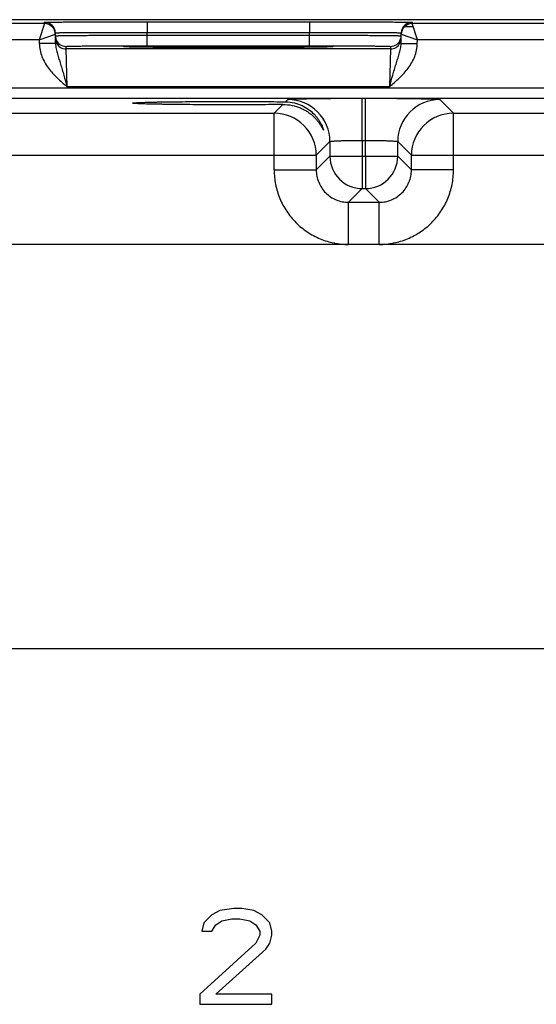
# Model space of a CAD drawing. Header units: inches. Extents: x 0 to 34, y 0 to 22.
# Tile 30 of 44: x 15.7 to 17.6, y 11.3 to 14.9. Entities that reach past the tile are written whole.
import ezdxf

# ---------------------------------------------------------------- set-up
doc = ezdxf.new("R2010")
doc.units = ezdxf.units.IN
doc.header["$LTSCALE"] = 1.87
doc.header["$MEASUREMENT"] = 0
doc.layers.get('0').update_dxf_attribs({"linetype": 'CONTINUOUS'})

msp = doc.modelspace()

# ---------------------------------------------------------------- linework, layer by layer
at = {"color": 7, "linetype": 'CONTINUOUS'}
for p, q in [((30.4335, 14.927), (12.7879, 14.927)), ((15.7868, 14.9125), (15.7867, 14.9175)), ((16.1666, 14.9192), (16.1666, 14.8799)), ((16.1666, 14.9192), (16.7684, 14.9192)), ((16.7684, 14.9192), (16.7684, 14.8799)), ((17.1483, 14.9175), (17.1482, 14.9125)), ((15.7868, 14.9125), (15.0382, 14.9125)), ((15.7868, 14.9125), (15.7671, 14.8525)), ((15.8273, 14.8392), (15.8267, 14.8782)), ((16.1668, 14.8699), (16.1666, 14.8799)), ((16.1666, 14.8799), (16.7684, 14.8799)), ((16.7682, 14.8699), (16.7684, 14.8799)), ((17.1076, 14.8392), (17.1083, 14.8782)), ((17.1215, 14.9022), (17.1482, 14.9022)), ((17.8968, 14.9125), (17.1482, 14.9125)), ((17.1679, 14.8525), (17.1482, 14.9125)), ((15.7671, 14.8525), (15.0579, 14.8525)), ((15.7671, 14.8525), (15.8267, 14.8732)), ((15.7671, 14.8525), (15.7673, 14.8382)), ((16.1668, 14.8306), (16.1668, 14.8699)), ((16.1668, 14.8699), (16.7682, 14.8699)), ((16.7682, 14.8306), (16.7682, 14.8699)), ((17.1082, 14.8732), (17.1679, 14.8525)), ((17.1676, 14.8382), (17.1679, 14.8525)), ((17.8771, 14.8525), (17.1679, 14.8525)), ((15.8273, 14.8392), (15.7673, 14.8382)), ((15.867, 14.8186), (15.8668, 14.828)), ((17.068, 14.8186), (15.867, 14.8186)), ((15.8701, 14.6787), (15.867, 14.8186)), ((16.109, 14.8256), (16.0862, 14.8263)), ((16.0885, 14.8263), (16.087, 14.8263)), ((16.0903, 14.8262), (16.0885, 14.8263)), ((16.0924, 14.8261), (16.0903, 14.8262)), ((16.0949, 14.826), (16.0924, 14.8261)), ((16.0977, 14.8259), (16.0949, 14.826)), ((16.1009, 14.8258), (16.0977, 14.8259)), ((16.1044, 14.8258), (16.1009, 14.8258)), ((16.1083, 14.8257), (16.1044, 14.8258)), ((16.1126, 14.8256), (16.1083, 14.8257)), ((16.1172, 14.8255), (16.1126, 14.8256)), ((16.1223, 14.8254), (16.1172, 14.8255)), ((16.1278, 14.8253), (16.1223, 14.8254)), ((16.1338, 14.8252), (16.1278, 14.8253)), ((16.1403, 14.8251), (16.1338, 14.8252)), ((16.1473, 14.825), (16.1403, 14.8251)), ((16.1549, 14.8249), (16.1473, 14.825)), ((16.163, 14.8248), (16.1549, 14.8249)), ((16.1717, 14.8247), (16.163, 14.8248)), ((16.1668, 14.8306), (16.7682, 14.8306)), ((16.1809, 14.8247), (16.1717, 14.8247)), ((16.1908, 14.8246), (16.1809, 14.8247)), ((16.2013, 14.8245), (16.1908, 14.8246)), ((16.2125, 14.8244), (16.2013, 14.8245)), ((16.2243, 14.8243), (16.2125, 14.8244)), ((16.2368, 14.8242), (16.2243, 14.8243)), ((16.25, 14.8241), (16.2368, 14.8242)), ((16.264, 14.8241), (16.25, 14.8241)), ((16.2786, 14.824), (16.264, 14.8241)), ((16.294, 14.8239), (16.2786, 14.824)), ((16.3102, 14.8238), (16.294, 14.8239)), ((16.327, 14.8238), (16.3102, 14.8238)), ((16.3445, 14.8237), (16.327, 14.8238)), ((16.3626, 14.8237), (16.3445, 14.8237)), ((16.3813, 14.8236), (16.3626, 14.8237)), ((16.4008, 14.8236), (16.3813, 14.8236)), ((16.4212, 14.8236), (16.4008, 14.8236)), ((16.4425, 14.8236), (16.4212, 14.8236)), ((16.4651, 14.8235), (16.4425, 14.8236)), ((16.4888, 14.8236), (16.4651, 14.8235)), ((16.513, 14.8236), (16.4888, 14.8236)), ((16.5367, 14.8236), (16.513, 14.8236)), ((16.5591, 14.8236), (16.5367, 14.8236)), ((16.5803, 14.8237), (16.5591, 14.8236)), ((16.6004, 14.8238), (16.5803, 14.8237)), ((16.6195, 14.8238), (16.6004, 14.8238)), ((16.6376, 14.8239), (16.6195, 14.8238)), ((16.6547, 14.824), (16.6376, 14.8239)), ((16.6709, 14.8241), (16.6547, 14.824)), ((16.6862, 14.8241), (16.6709, 14.8241)), ((16.7006, 14.8242), (16.6862, 14.8241)), ((16.7141, 14.8243), (16.7006, 14.8242)), ((16.7266, 14.8244), (16.7141, 14.8243)), ((16.7381, 14.8245), (16.7266, 14.8244)), ((16.7486, 14.8246), (16.7381, 14.8245)), ((16.7583, 14.8247), (16.7486, 14.8246)), ((16.7672, 14.8248), (16.7583, 14.8247)), ((16.7755, 14.8249), (16.7672, 14.8248)), ((16.7832, 14.825), (16.7755, 14.8249)), ((16.7904, 14.8251), (16.7832, 14.825)), ((16.797, 14.8252), (16.7904, 14.8251)), ((16.8032, 14.8252), (16.797, 14.8252)), ((16.809, 14.8253), (16.8032, 14.8252)), ((16.8144, 14.8254), (16.809, 14.8253)), ((16.8193, 14.8255), (16.8144, 14.8254)), ((16.8239, 14.8256), (16.8193, 14.8255)), ((16.8281, 14.8257), (16.8239, 14.8256)), ((16.8488, 14.8263), (16.8261, 14.8256)), ((16.8319, 14.8258), (16.8281, 14.8257)), ((16.8354, 14.8259), (16.8319, 14.8258)), ((16.8385, 14.826), (16.8354, 14.8259)), ((16.8413, 14.8261), (16.8385, 14.826)), ((16.8437, 14.8261), (16.8413, 14.8261)), ((16.8458, 14.8262), (16.8437, 14.8261)), ((16.8475, 14.8263), (16.8458, 14.8262)), ((16.8489, 14.8264), (16.8475, 14.8263)), ((17.068, 14.8186), (17.0648, 14.6787)), ((17.0681, 14.828), (17.068, 14.8186)), ((17.1076, 14.8392), (17.1676, 14.8382)), ((13.3244, 14.6743), (30.0249, 14.6743)), ((17.0648, 14.6787), (15.8701, 14.6787)), ((13.3244, 14.6363), (30.0249, 14.6363)), ((16.6795, 14.6229), (16.688, 14.6314)), ((16.9639, 14.4802), (16.9639, 14.6361)), ((16.9639, 14.6361), (16.9751, 14.6361)), ((16.9751, 14.4802), (16.9751, 14.6361)), ((17.251, 14.6314), (17.3017, 14.5807)), ((16.6373, 14.5807), (16.6695, 14.6129)), ((15.1917, 14.5807), (16.6373, 14.5807)), ((16.6373, 14.3707), (16.6373, 14.5807)), ((17.3017, 14.3707), (17.3017, 14.5807)), ((17.3017, 14.5807), (18.7473, 14.5807)), ((16.8439, 14.4755), (16.7932, 14.4247)), ((16.8439, 14.4755), (16.8439, 14.4214)), ((16.9639, 14.4802), (16.9639, 14.4214)), ((16.9639, 14.4802), (16.9751, 14.4802)), ((16.9751, 14.4214), (16.9751, 14.4802)), ((17.095, 14.4214), (17.095, 14.4755)), ((17.095, 14.4755), (17.1458, 14.4247)), ((15.0358, 14.4247), (16.7932, 14.4247)), ((16.7932, 14.4247), (16.7932, 14.3707)), ((16.8439, 14.4214), (16.7932, 14.3707)), ((16.8439, 14.4214), (17.095, 14.4214)), ((16.9639, 14.4214), (16.9639, 14.3014)), ((16.9751, 14.4214), (16.9751, 14.3014)), ((17.095, 14.4214), (17.1458, 14.3707)), ((17.1458, 14.3707), (17.1458, 14.4247)), ((17.1458, 14.4247), (18.9032, 14.4247)), ((16.6373, 14.3707), (16.7932, 14.3707)), ((17.3017, 14.3707), (17.1458, 14.3707)), ((16.9639, 14.3014), (16.9132, 14.2507)), ((16.9639, 14.3014), (16.9751, 14.3014)), ((16.9751, 14.3014), (17.0258, 14.2507)), ((16.9132, 14.0947), (16.9132, 14.2507)), ((16.9132, 14.2507), (17.0258, 14.2507)), ((17.0258, 14.0947), (17.0258, 14.2507)), ((29.7792, 14.0947), (13.5587, 14.0947)), ((13.5587, 12.5987), (29.7792, 12.5987)), ((16.4881, 11.6351), (16.4364, 11.6276)), ((16.5176, 11.6351), (16.4881, 11.6351)), ((16.5619, 11.6276), (16.5176, 11.6351)), ((16.4069, 11.6125), (16.3774, 11.5824)), ((16.4364, 11.6276), (16.4069, 11.6125)), ((16.4438, 11.5899), (16.4807, 11.5974)), ((16.4807, 11.5974), (16.5102, 11.5974)), ((16.5102, 11.5974), (16.5472, 11.5899)), ((16.5914, 11.6125), (16.5619, 11.6276)), ((16.621, 11.5824), (16.5914, 11.6125)), ((16.3774, 11.5824), (16.37, 11.5522)), ((16.4069, 11.5522), (16.4217, 11.5748)), ((16.4217, 11.5748), (16.4438, 11.5899)), ((16.5472, 11.5899), (16.5693, 11.5748)), ((16.5693, 11.5748), (16.5841, 11.5522)), ((16.6284, 11.5522), (16.621, 11.5824)), ((16.37, 11.5522), (16.4069, 11.5522)), ((16.5841, 11.5371), (16.5693, 11.507)), ((16.5841, 11.5522), (16.5841, 11.5371)), ((16.621, 11.507), (16.6284, 11.5371)), ((16.6284, 11.5371), (16.6284, 11.5522)), ((16.5693, 11.507), (16.3626, 11.3185)), ((16.6062, 11.4844), (16.621, 11.507)), ((16.4217, 11.3185), (16.6062, 11.4844)), ((16.3626, 11.3185), (16.3626, 11.2808)), ((16.6284, 11.3185), (16.4217, 11.3185)), ((16.6284, 11.2808), (16.6284, 11.3185)), ((16.3626, 11.2808), (16.6284, 11.2808))]:
    msp.add_line(p, q, dxfattribs=at)
for points in [[(16.087, 14.8263), (16.0858, 14.8264), (16.0853, 14.8264), (16.085, 14.8264), (16.0847, 14.8265), (16.0845, 14.8265)], [(16.8505, 14.8265), (16.8504, 14.8265), (16.8502, 14.8265), (16.8499, 14.8264), (16.8494, 14.8264), (16.8489, 14.8264)]]:
    msp.add_lwpolyline(points, dxfattribs=at)
for centre, radius, start, end in [((15.7867, 14.8775), 0.04, 1.0003, 90.0003), ((17.1483, 14.8775), 0.04, 89.9997, 178.9997), ((15.7868, 14.8725), 0.04, 1.0003, 90.0003), ((15.7868, 14.8725), 0.04, 8.1808, 9.8983), ((15.7867, 14.8725), 0.0401, 1.0074, 8.1804), ((17.1482, 14.8725), 0.04, 89.9997, 178.9997), ((17.1483, 14.8725), 0.0401, 171.8201, 178.9927), ((17.1482, 14.8725), 0.04, 170.102, 171.8197), ((15.8671, 14.868), 0.0402, 181.0528, 198.7479), ((15.867, 14.8586), 0.04, 180.9999, 206.4226), ((15.8668, 14.868), 0.04, 198.8014, 270.0007), ((15.867, 14.8586), 0.04, 206.4231, 270.0003), ((17.068, 14.8586), 0.04, 269.9997, 333.5767), ((17.0681, 14.868), 0.04, 269.9993, 341.1986), ((17.068, 14.8586), 0.04, 333.5772, 359.0001), ((17.0679, 14.868), 0.0402, 341.2521, 358.9472), ((16.6879, 14.4754), 0.156, 0.0209, 89.9791), ((17.2511, 14.4754), 0.156, 90.0209, 179.9791), ((16.6372, 14.4247), 0.156, 0.0209, 89.9791), ((17.3018, 14.4247), 0.156, 90.0209, 179.9791), ((16.964, 14.4214), 0.12, 180.021, 269.979), ((16.975, 14.4214), 0.12, 270.021, 359.979)]:
    msp.add_arc(centre, radius, start, end, dxfattribs=at)
for points, knots in [([(15.7867, 14.9175), (15.7867, 14.9175), (15.7867, 14.9175), (15.7868, 14.9176), (15.7869, 14.9176), (15.7872, 14.9176), (15.7878, 14.9176), (15.7886, 14.9177), (15.7896, 14.9177), (15.7908, 14.9178), (15.7923, 14.9178), (15.7947, 14.9178), (15.7983, 14.9179), (15.8033, 14.918), (15.8091, 14.9181), (15.8158, 14.9181), (15.8234, 14.9182), (15.8351, 14.9183), (15.8517, 14.9184), (15.8738, 14.9186), (15.8988, 14.9187), (15.9263, 14.9188), (15.9562, 14.9189), (15.988, 14.919), (16.0216, 14.919), (16.0566, 14.9191), (16.1051, 14.9191), (16.1419, 14.9192), (16.1666, 14.9192)], [0, 0, 0, 0, 0.000092, 0.000323, 0.000702, 0.001231, 0.002737, 0.004843, 0.007547, 0.010849, 0.014746, 0.019237, 0.029987, 0.043073, 0.058463, 0.076123, 0.096008, 0.118071, 0.168514, 0.226966, 0.292866, 0.365578, 0.444402, 0.528578, 0.617296, 0.7097, 0.8049, 1, 1, 1, 1]), ([(16.7684, 14.9192), (16.7931, 14.9192), (16.8299, 14.9191), (16.8783, 14.9191), (16.9133, 14.919), (16.9469, 14.919), (16.9788, 14.9189), (17.0087, 14.9188), (17.0362, 14.9187), (17.0611, 14.9186), (17.0833, 14.9184), (17.0999, 14.9183), (17.1116, 14.9182), (17.1191, 14.9181), (17.1258, 14.9181), (17.1317, 14.918), (17.1366, 14.9179), (17.1402, 14.9178), (17.1426, 14.9178), (17.1441, 14.9178), (17.1454, 14.9177), (17.1464, 14.9177), (17.1472, 14.9176), (17.1477, 14.9176), (17.148, 14.9176), (17.1482, 14.9176), (17.1482, 14.9175), (17.1483, 14.9175), (17.1483, 14.9175)], [0, 0, 0, 0, 0.1951, 0.2903, 0.382704, 0.471422, 0.555598, 0.634422, 0.707134, 0.773034, 0.831486, 0.881929, 0.903992, 0.923877, 0.941537, 0.956927, 0.970014, 0.980763, 0.985254, 0.989151, 0.992453, 0.995157, 0.997263, 0.998769, 0.999298, 0.999677, 0.999908, 1, 1, 1, 1]), ([(15.8267, 14.8782), (15.8267, 14.8782), (15.8269, 14.8783), (15.8271, 14.8783), (15.8277, 14.8784), (15.8284, 14.8784), (15.8293, 14.8785), (15.8304, 14.8785), (15.8317, 14.8786), (15.8339, 14.8787), (15.8371, 14.8788), (15.8415, 14.8789), (15.8468, 14.879), (15.8528, 14.8791), (15.8595, 14.8792), (15.87, 14.8793), (15.8848, 14.8794), (15.9046, 14.8796), (15.927, 14.8797), (15.9516, 14.8798), (15.9783, 14.8799), (16.0068, 14.8799), (16.0477, 14.88), (16.1011, 14.88), (16.1445, 14.8799), (16.1666, 14.8799)], [0, 0, 0, 0, 0.000343, 0.001258, 0.002769, 0.004877, 0.007583, 0.010885, 0.014783, 0.019274, 0.030023, 0.043108, 0.058497, 0.076155, 0.096038, 0.118099, 0.168538, 0.226986, 0.292883, 0.365592, 0.444414, 0.528588, 0.617304, 0.804905, 1, 1, 1, 1]), ([(16.7684, 14.8799), (16.7905, 14.8799), (16.8339, 14.88), (16.8873, 14.88), (16.9281, 14.8799), (16.9567, 14.8799), (16.9834, 14.8798), (17.008, 14.8797), (17.0303, 14.8796), (17.0501, 14.8794), (17.065, 14.8793), (17.0754, 14.8792), (17.0822, 14.8791), (17.0882, 14.879), (17.0934, 14.8789), (17.0979, 14.8788), (17.1011, 14.8787), (17.1032, 14.8786), (17.1046, 14.8785), (17.1057, 14.8785), (17.1066, 14.8784), (17.1073, 14.8784), (17.1079, 14.8783), (17.1081, 14.8783), (17.1083, 14.8782), (17.1083, 14.8782)], [0, 0, 0, 0, 0.195095, 0.382696, 0.471411, 0.555586, 0.634408, 0.707117, 0.773013, 0.831462, 0.881901, 0.903962, 0.923845, 0.941503, 0.956892, 0.969977, 0.980726, 0.985217, 0.989114, 0.992417, 0.995123, 0.997231, 0.998742, 0.999657, 1, 1, 1, 1]), ([(15.8268, 14.8673), (15.8268, 14.8673), (15.8271, 14.8674), (15.8273, 14.8674), (15.8278, 14.8675), (15.8285, 14.8675), (15.8295, 14.8676), (15.8306, 14.8676), (15.8319, 14.8676), (15.8341, 14.8677), (15.8373, 14.8678), (15.8417, 14.8679), (15.847, 14.868), (15.853, 14.8681), (15.8597, 14.8682), (15.8702, 14.8683), (15.885, 14.8685), (15.9048, 14.8687), (15.9271, 14.8689), (15.9518, 14.8691), (15.9785, 14.8692), (16.007, 14.8694), (16.0479, 14.8696), (16.1013, 14.8698), (16.1446, 14.8699), (16.1668, 14.8699)], [0, 0, 0, 0, 0.00033, 0.001241, 0.002749, 0.004856, 0.007562, 0.010864, 0.014762, 0.019252, 0.030002, 0.043087, 0.058478, 0.076136, 0.09602, 0.118081, 0.168521, 0.226971, 0.292867, 0.365577, 0.444399, 0.528574, 0.617291, 0.804896, 1, 1, 1, 1]), ([(16.7682, 14.8699), (16.7903, 14.8699), (16.8337, 14.8698), (16.8871, 14.8696), (16.928, 14.8694), (16.9565, 14.8692), (16.9832, 14.8691), (17.0078, 14.8689), (17.0301, 14.8687), (17.05, 14.8685), (17.0648, 14.8683), (17.0753, 14.8682), (17.082, 14.8681), (17.088, 14.868), (17.0932, 14.8679), (17.0977, 14.8678), (17.1009, 14.8677), (17.1031, 14.8676), (17.1044, 14.8676), (17.1055, 14.8676), (17.1064, 14.8675), (17.1071, 14.8675), (17.1077, 14.8674), (17.1079, 14.8674), (17.1081, 14.8673), (17.1081, 14.8673)], [0, 0, 0, 0, 0.195104, 0.382709, 0.471426, 0.555601, 0.634423, 0.707132, 0.773029, 0.831478, 0.881918, 0.90398, 0.923864, 0.941522, 0.956912, 0.969998, 0.980748, 0.985238, 0.989136, 0.992438, 0.995144, 0.997251, 0.998759, 0.99967, 1, 1, 1, 1]), ([(15.7673, 14.8382), (15.7675, 14.83), (15.7694, 14.8137), (15.7765, 14.7902), (15.7872, 14.768), (15.8052, 14.7407), (15.8331, 14.7107), (15.8578, 14.6893), (15.8701, 14.6787)], [0, 0, 0, 0, 0.124949, 0.24993, 0.374943, 0.499986, 0.749894, 1, 1, 1, 1]), ([(15.8273, 14.8392), (15.8275, 14.8325), (15.8293, 14.8194), (15.8343, 14.8002), (15.8401, 14.7812), (15.8462, 14.7618), (15.8523, 14.7419), (15.8604, 14.7141), (15.8662, 14.6929), (15.8701, 14.6787)], [0, 0, 0, 0, 0.120104, 0.238267, 0.357051, 0.478567, 0.603962, 0.733306, 1, 1, 1, 1]), ([(15.8668, 14.828), (15.8668, 14.828), (15.867, 14.8281), (15.8672, 14.8281), (15.8677, 14.8282), (15.8683, 14.8283), (15.8692, 14.8283), (15.8706, 14.8284), (15.8728, 14.8285), (15.876, 14.8287), (15.88, 14.8288), (15.8846, 14.8289), (15.8899, 14.829), (15.8958, 14.8291), (15.9051, 14.8293), (15.9182, 14.8295), (15.9356, 14.8297), (15.9553, 14.8299), (15.9771, 14.83), (16.0006, 14.8302), (16.0258, 14.8303), (16.0618, 14.8305), (16.109, 14.8306), (16.1472, 14.8306), (16.1668, 14.8306)], [0, 0, 0, 0, 0.000367, 0.001291, 0.002806, 0.004918, 0.007626, 0.010931, 0.019321, 0.030071, 0.043156, 0.058545, 0.076201, 0.096083, 0.118142, 0.168576, 0.22702, 0.292911, 0.365614, 0.444431, 0.5286, 0.617312, 0.804907, 1, 1, 1, 1]), ([(16.08, 14.8269), (16.08, 14.827), (16.0802, 14.827), (16.0804, 14.8271), (16.0809, 14.8272), (16.0816, 14.8272), (16.0825, 14.8273), (16.084, 14.8274), (16.0853, 14.8275), (16.0862, 14.8275)], [0, 0, 0, 0, 0.019717, 0.067873, 0.146432, 0.255698, 0.395739, 0.56652, 1, 1, 1, 1]), ([(16.0862, 14.8263), (16.0853, 14.8264), (16.084, 14.8264), (16.0825, 14.8265), (16.0816, 14.8266), (16.0809, 14.8267), (16.0804, 14.8268), (16.0802, 14.8268), (16.08, 14.8269), (16.08, 14.8269)], [0, 0, 0, 0, 0.433476, 0.604256, 0.744298, 0.853565, 0.932125, 0.980282, 1, 1, 1, 1]), ([(16.0862, 14.8275), (16.0921, 14.8278), (16.1075, 14.8282), (16.1359, 14.8287), (16.1743, 14.8292), (16.2215, 14.8296), (16.2762, 14.8299), (16.359, 14.8302), (16.4675, 14.8304), (16.5759, 14.8302), (16.6588, 14.8299), (16.7134, 14.8296), (16.7607, 14.8292), (16.7991, 14.8287), (16.8274, 14.8282), (16.8429, 14.8278), (16.8488, 14.8275)], [0, 0, 0, 0, 0.0232, 0.0608, 0.111657, 0.174242, 0.246665, 0.326737, 0.500006, 0.673274, 0.753345, 0.825766, 0.88835, 0.939205, 0.976802, 1, 1, 1, 1]), ([(16.8261, 14.8256), (16.8066, 14.8252), (16.7591, 14.8246), (16.6772, 14.824), (16.5772, 14.8236), (16.4676, 14.8235), (16.3581, 14.8236), (16.258, 14.824), (16.176, 14.8246), (16.1285, 14.8252), (16.109, 14.8256)], [0, 0, 0, 0, 0.081295, 0.198871, 0.342544, 0.499869, 0.657212, 0.800938, 0.918598, 1, 1, 1, 1]), ([(16.7682, 14.8306), (16.7877, 14.8306), (16.826, 14.8306), (16.8731, 14.8305), (16.9092, 14.8303), (16.9343, 14.8302), (16.9579, 14.83), (16.9796, 14.8299), (16.9993, 14.8297), (17.0168, 14.8295), (17.0299, 14.8293), (17.0391, 14.8291), (17.0451, 14.829), (17.0504, 14.8289), (17.055, 14.8288), (17.0589, 14.8287), (17.0621, 14.8285), (17.0644, 14.8284), (17.0658, 14.8283), (17.0666, 14.8283), (17.0672, 14.8282), (17.0677, 14.8281), (17.068, 14.8281), (17.0681, 14.828), (17.0681, 14.828)], [0, 0, 0, 0, 0.195093, 0.382688, 0.4714, 0.555569, 0.634386, 0.707089, 0.77298, 0.831424, 0.881858, 0.903917, 0.923799, 0.941455, 0.956844, 0.969929, 0.980679, 0.989069, 0.992374, 0.995082, 0.997194, 0.998709, 0.999633, 1, 1, 1, 1]), ([(16.8488, 14.8275), (16.8497, 14.8275), (16.8509, 14.8274), (16.8525, 14.8273), (16.8534, 14.8272), (16.854, 14.8272), (16.8545, 14.8271), (16.8548, 14.827), (16.855, 14.827), (16.855, 14.8269)], [0, 0, 0, 0, 0.433479, 0.604259, 0.7443, 0.853566, 0.932126, 0.980282, 1, 1, 1, 1]), ([(16.855, 14.8269), (16.855, 14.8269), (16.8548, 14.8268), (16.8545, 14.8268), (16.854, 14.8267), (16.8534, 14.8266), (16.8525, 14.8265), (16.8509, 14.8264), (16.8497, 14.8264), (16.8488, 14.8263)], [0, 0, 0, 0, 0.019718, 0.067874, 0.146433, 0.2557, 0.395742, 0.566522, 1, 1, 1, 1]), ([(17.0648, 14.6787), (17.0687, 14.6929), (17.0745, 14.7141), (17.0826, 14.7419), (17.0887, 14.7618), (17.0948, 14.7812), (17.1007, 14.8002), (17.1057, 14.8194), (17.1075, 14.8325), (17.1076, 14.8392)], [0, 0, 0, 0, 0.266694, 0.396038, 0.521433, 0.642949, 0.761733, 0.879896, 1, 1, 1, 1]), ([(17.0648, 14.6787), (17.0772, 14.6893), (17.1019, 14.7107), (17.1297, 14.7408), (17.1478, 14.768), (17.1585, 14.7902), (17.1656, 14.8137), (17.1675, 14.83), (17.1676, 14.8382)], [0, 0, 0, 0, 0.250117, 0.500028, 0.625067, 0.750078, 0.875056, 1, 1, 1, 1]), ([(16.1131, 14.618), (16.1131, 14.6181), (16.1135, 14.6183), (16.1141, 14.6184), (16.1152, 14.6187), (16.1166, 14.6188), (16.1185, 14.6191), (16.1219, 14.6194), (16.1271, 14.6197), (16.1346, 14.6201), (16.1436, 14.6205), (16.1543, 14.6209), (16.1664, 14.6212), (16.1799, 14.6216), (16.1949, 14.6219), (16.2111, 14.6223), (16.2351, 14.6227), (16.2677, 14.6231), (16.3096, 14.6235), (16.3545, 14.6239), (16.4016, 14.6241), (16.4499, 14.6242), (16.5141, 14.6242), (16.5907, 14.6239), (16.651, 14.6233), (16.6795, 14.6229)], [0, 0, 0, 0, 0.000527, 0.001708, 0.003612, 0.006247, 0.009612, 0.013706, 0.02406, 0.037276, 0.053316, 0.072106, 0.09354, 0.117502, 0.143877, 0.172556, 0.203414, 0.271045, 0.345417, 0.425153, 0.50873, 0.594532, 0.680934, 0.848958, 1, 1, 1, 1]), ([(16.6795, 14.6229), (16.6906, 14.6228), (16.7118, 14.6201), (16.7407, 14.61), (16.7649, 14.5958), (16.7816, 14.5815), (16.7927, 14.5693), (16.7997, 14.5602), (16.8057, 14.5511), (16.8107, 14.5423), (16.8141, 14.5352), (16.8163, 14.53), (16.8176, 14.5266), (16.8187, 14.5236), (16.8194, 14.5212), (16.8199, 14.5194), (16.8201, 14.5184), (16.8201, 14.5181)], [0, 0, 0, 0, 0.177003, 0.33855, 0.48697, 0.624108, 0.688638, 0.750216, 0.808471, 0.862726, 0.911754, 0.933686, 0.953421, 0.970475, 0.984302, 0.99431, 1, 1, 1, 1]), ([(16.688, 14.6314), (16.688, 14.6315), (16.6882, 14.6316), (16.6888, 14.6317), (16.69, 14.6319), (16.6918, 14.6321), (16.6943, 14.6324), (16.6974, 14.6326), (16.7012, 14.6328), (16.7056, 14.633), (16.7126, 14.6333), (16.7229, 14.6337), (16.7369, 14.6341), (16.753, 14.6344), (16.7711, 14.6348), (16.791, 14.6351), (16.8126, 14.6354), (16.8356, 14.6356), (16.8684, 14.6359), (16.9113, 14.6361), (16.9462, 14.6361), (16.9639, 14.6361)], [0, 0, 0, 0, 0.000833, 0.002206, 0.006659, 0.013424, 0.022497, 0.033865, 0.047502, 0.063379, 0.081459, 0.124054, 0.174892, 0.233495, 0.299314, 0.37173, 0.450061, 0.533571, 0.621473, 0.807112, 1, 1, 1, 1]), ([(16.9751, 14.6361), (16.9928, 14.6361), (17.0277, 14.6361), (17.0706, 14.6359), (17.1034, 14.6356), (17.1264, 14.6354), (17.148, 14.6351), (17.1679, 14.6348), (17.186, 14.6344), (17.2021, 14.6341), (17.2161, 14.6337), (17.2264, 14.6333), (17.2334, 14.633), (17.2378, 14.6328), (17.2416, 14.6326), (17.2447, 14.6324), (17.2472, 14.6321), (17.249, 14.6319), (17.2502, 14.6317), (17.2508, 14.6316), (17.251, 14.6315), (17.251, 14.6314)], [0, 0, 0, 0, 0.192888, 0.378527, 0.466429, 0.549939, 0.62827, 0.700686, 0.766505, 0.825108, 0.875946, 0.918541, 0.936621, 0.952498, 0.966135, 0.977503, 0.986576, 0.993341, 0.997794, 0.999167, 1, 1, 1, 1]), ([(16.6695, 14.6129), (16.6409, 14.6125), (16.5809, 14.612), (16.5049, 14.6118), (16.4415, 14.6118), (16.3941, 14.6119), (16.3481, 14.6121), (16.3043, 14.6125), (16.2634, 14.6129), (16.2317, 14.6133), (16.2083, 14.6138), (16.1925, 14.6141), (16.178, 14.6144), (16.1649, 14.6147), (16.1531, 14.6151), (16.1428, 14.6155), (16.134, 14.6159), (16.1267, 14.6163), (16.1217, 14.6166), (16.1184, 14.6169), (16.1166, 14.6171), (16.1151, 14.6173), (16.1141, 14.6175), (16.1135, 14.6177), (16.1131, 14.6179), (16.1131, 14.618)], [0, 0, 0, 0, 0.153931, 0.323259, 0.409812, 0.495497, 0.578742, 0.657983, 0.731767, 0.798767, 0.829306, 0.857675, 0.883759, 0.90745, 0.928637, 0.947208, 0.963061, 0.976127, 0.986373, 0.990428, 0.993765, 0.996382, 0.998278, 0.999463, 1, 1, 1, 1]), ([(16.6695, 14.6129), (16.6811, 14.613), (16.7035, 14.6109), (16.7296, 14.6028), (16.748, 14.594), (16.7602, 14.5868), (16.7713, 14.5788), (16.7812, 14.5704), (16.79, 14.5617), (16.7977, 14.5529), (16.8032, 14.5455), (16.8071, 14.5398), (16.8097, 14.5357), (16.812, 14.5318), (16.8141, 14.5283), (16.8156, 14.5255), (16.8166, 14.5235), (16.8173, 14.5222), (16.818, 14.521), (16.8185, 14.52), (16.819, 14.5192), (16.8193, 14.5186), (16.8196, 14.5181), (16.8198, 14.5179), (16.8199, 14.5178), (16.82, 14.5178), (16.8201, 14.5179), (16.8201, 14.518), (16.8201, 14.5181)], [0, 0, 0, 0, 0.185602, 0.354705, 0.433688, 0.509226, 0.581487, 0.650548, 0.716303, 0.778445, 0.836412, 0.863549, 0.88924, 0.913229, 0.935208, 0.954765, 0.96348, 0.971398, 0.978439, 0.984527, 0.989584, 0.993548, 0.996366, 0.997337, 0.998023, 0.998464, 0.998798, 1, 1, 1, 1]), ([(16.8439, 14.4755), (16.844, 14.4756), (16.8443, 14.4757), (16.8448, 14.476), (16.8456, 14.4762), (16.8472, 14.4765), (16.85, 14.4769), (16.854, 14.4773), (16.8591, 14.4777), (16.8652, 14.4781), (16.8722, 14.4785), (16.8801, 14.4788), (16.8887, 14.4791), (16.9016, 14.4795), (16.919, 14.4799), (16.9411, 14.4801), (16.9562, 14.4802), (16.9639, 14.4802)], [0, 0, 0, 0, 0.0028, 0.007571, 0.014535, 0.023746, 0.048911, 0.082935, 0.125537, 0.176335, 0.234863, 0.300579, 0.37287, 0.451061, 0.62216, 0.807461, 1, 1, 1, 1]), ([(16.9751, 14.4802), (16.9828, 14.4802), (16.9979, 14.4801), (17.02, 14.4799), (17.0374, 14.4795), (17.0503, 14.4791), (17.0589, 14.4788), (17.0668, 14.4785), (17.0738, 14.4781), (17.0799, 14.4777), (17.085, 14.4773), (17.089, 14.4769), (17.0918, 14.4765), (17.0934, 14.4762), (17.0942, 14.476), (17.0947, 14.4757), (17.095, 14.4756), (17.095, 14.4755)], [0, 0, 0, 0, 0.192539, 0.37784, 0.548939, 0.62713, 0.699421, 0.765137, 0.823665, 0.874463, 0.917065, 0.951089, 0.976254, 0.985465, 0.992429, 0.9972, 1, 1, 1, 1]), ([(16.6373, 14.3707), (16.6373, 14.3526), (16.6408, 14.3165), (16.6566, 14.2644), (16.6823, 14.2164), (16.7168, 14.1743), (16.7589, 14.1397), (16.8069, 14.1141), (16.859, 14.0983), (16.8952, 14.0947), (16.9132, 14.0947)], [0, 0, 0, 0, 0.124999, 0.25, 0.375, 0.5, 0.625, 0.75, 0.875001, 1, 1, 1, 1]), ([(16.7932, 14.3707), (16.7932, 14.3628), (16.7947, 14.3471), (16.8016, 14.3244), (16.8128, 14.3036), (16.8278, 14.2852), (16.8461, 14.2702), (16.867, 14.2591), (16.8896, 14.2522), (16.9054, 14.2507), (16.9132, 14.2507)], [0, 0, 0, 0, 0.124985, 0.249983, 0.374989, 0.5, 0.625011, 0.750017, 0.875015, 1, 1, 1, 1]), ([(17.0258, 14.0947), (17.0438, 14.0947), (17.08, 14.0983), (17.1321, 14.1141), (17.1801, 14.1397), (17.2222, 14.1743), (17.2567, 14.2164), (17.2824, 14.2644), (17.2982, 14.3165), (17.3017, 14.3526), (17.3017, 14.3707)], [0, 0, 0, 0, 0.124999, 0.25, 0.375, 0.5, 0.625, 0.75, 0.875001, 1, 1, 1, 1]), ([(17.0258, 14.2507), (17.0336, 14.2507), (17.0494, 14.2522), (17.072, 14.2591), (17.0929, 14.2702), (17.1112, 14.2852), (17.1262, 14.3036), (17.1374, 14.3244), (17.1443, 14.3471), (17.1458, 14.3628), (17.1458, 14.3707)], [0, 0, 0, 0, 0.124985, 0.249983, 0.374989, 0.5, 0.625011, 0.750017, 0.875015, 1, 1, 1, 1])]:
    msp.add_open_spline(points, degree=3, knots=knots, dxfattribs=at)

doc.saveas('drawing.dxf')
